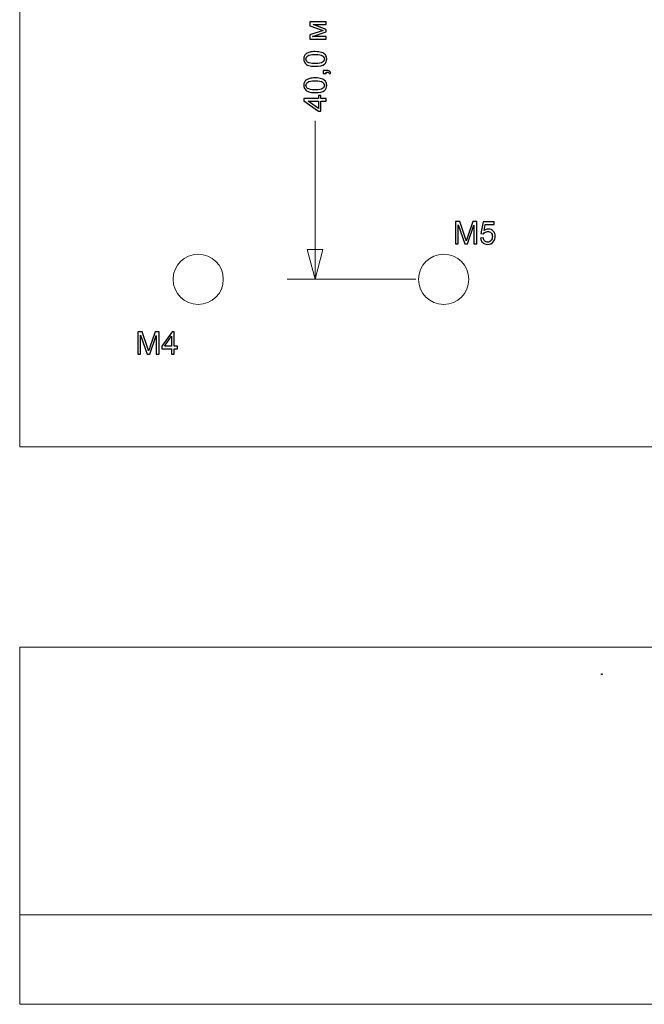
# Model space of a CAD drawing. Header units: centimetres. Extents: x -11.5 to 13.4, y -10.5 to 6.9.
# Tile 1 of 21: x -11.5 to -5.9, y -10.5 to -1.7. Entities that reach past the tile are written whole.
import ezdxf

# ---------------------------------------------------------------- set-up
doc = ezdxf.new("R2010")
doc.units = ezdxf.units.CM
doc.header["$MEASUREMENT"] = 0
doc.header["$XCLIPFRAME"] = 0
doc.layers.add('layer 1', color=7, linetype='Continuous')
picture_1 = doc.add_image_def('image1.jpg', size_in_pixel=(1135, 1135))

msp = doc.modelspace()

# ---------------------------------------------------------------- linework, layer by layer
at = {"layer": 'layer 1', "color": 7, "lineweight": 20}
for points, knots in [([(-11.49975, 5.50014), (-11.49975, 5.50014), (11.49998, 5.50014), (11.49998, 5.50014), (11.49998, 5.50014), (11.49998, 5.50014), (11.49998, -5.49959), (11.49998, -5.49959), (11.49998, -5.49959), (11.49998, -5.49974), (11.49986, -5.49986), (11.4997, -5.49986), (11.4997, -5.49986), (11.4997, -5.49986), (-11.49975, -5.49986), (-11.49975, -5.49986), (-11.49975, -5.49986), (-11.49991, -5.49986), (-11.50002, -5.49974), (-11.50002, -5.49959), (-11.50002, -5.49959), (-11.50002, -5.49959), (-11.50002, 5.49987), (-11.50002, 5.49987), (-11.50002, 5.49987), (-11.50002, 5.50002), (-11.49991, 5.50014), (-11.49975, 5.50014)], [0, 0, 0, 0, 0.125, 0.125, 0.125, 0.125, 0.25, 0.25, 0.25, 0.25, 0.375, 0.375, 0.375, 0.375, 0.5, 0.5, 0.5, 0.5, 0.625, 0.625, 0.625, 0.625, 0.75, 0.75, 0.75, 0.75, 1, 1, 1, 1]), ([(-9.67502, -3.99986), (-9.67502, -4.12412), (-9.77576, -4.22486), (-9.90002, -4.22486), (-9.90002, -4.22486), (-10.02428, -4.22486), (-10.12502, -4.12412), (-10.12502, -3.99986), (-10.12502, -3.99986), (-10.12502, -3.8756), (-10.02428, -3.77486), (-9.90002, -3.77486), (-9.90002, -3.77486), (-9.77576, -3.77486), (-9.67502, -3.8756), (-9.67502, -3.99986)], [0, 0, 0, 0, 0.2, 0.2, 0.2, 0.2, 0.4, 0.4, 0.4, 0.4, 0.6, 0.6, 0.6, 0.6, 1, 1, 1, 1]), ([(-7.47502, -3.99986), (-7.47502, -4.12412), (-7.57576, -4.22486), (-7.70002, -4.22486), (-7.70002, -4.22486), (-7.82428, -4.22486), (-7.92502, -4.12412), (-7.92502, -3.99986), (-7.92502, -3.99986), (-7.92502, -3.8756), (-7.82428, -3.77486), (-7.70002, -3.77486), (-7.70002, -3.77486), (-7.57576, -3.77486), (-7.47502, -3.8756), (-7.47502, -3.99986)], [0, 0, 0, 0, 0.2, 0.2, 0.2, 0.2, 0.4, 0.4, 0.4, 0.4, 0.6, 0.6, 0.6, 0.6, 1, 1, 1, 1]), ([(-11.49996, -7.29368), (-11.49996, -7.29368), (11.49998, -7.29368), (11.49998, -7.29368), (11.49998, -7.29368), (11.49998, -7.29368), (11.49998, -10.49361), (11.49998, -10.49361), (11.49998, -10.49361), (11.49998, -10.49365), (11.49995, -10.49368), (11.49991, -10.49368), (11.49991, -10.49368), (11.49991, -10.49368), (-11.49996, -10.49368), (-11.49996, -10.49368), (-11.49996, -10.49368), (-11.5, -10.49368), (-11.50002, -10.49365), (-11.50002, -10.49361), (-11.50002, -10.49361), (-11.50002, -10.49361), (-11.50002, -7.29375), (-11.50002, -7.29375), (-11.50002, -7.29375), (-11.50002, -7.29371), (-11.5, -7.29368), (-11.49996, -7.29368)], [0, 0, 0, 0, 0.125, 0.125, 0.125, 0.125, 0.25, 0.25, 0.25, 0.25, 0.375, 0.375, 0.375, 0.375, 0.5, 0.5, 0.5, 0.5, 0.625, 0.625, 0.625, 0.625, 0.75, 0.75, 0.75, 0.75, 1, 1, 1, 1]), ([(-11.50001, -9.69368), (-11.50001, -9.69368), (11.49998, -9.69368), (11.49998, -9.69368), (11.49998, -9.69368), (11.49998, -9.69368), (11.49998, -10.49367), (11.49998, -10.49367), (11.49998, -10.49367), (11.49998, -10.49368), (11.49998, -10.49368), (11.49997, -10.49368), (11.49997, -10.49368), (11.49997, -10.49368), (-11.50001, -10.49368), (-11.50001, -10.49368), (-11.50001, -10.49368), (-11.50002, -10.49368), (-11.50002, -10.49368), (-11.50002, -10.49367), (-11.50002, -10.49367), (-11.50002, -10.49367), (-11.50002, -9.69369), (-11.50002, -9.69369), (-11.50002, -9.69369), (-11.50002, -9.69368), (-11.50002, -9.69368), (-11.50001, -9.69368)], [0, 0, 0, 0, 0.125, 0.125, 0.125, 0.125, 0.25, 0.25, 0.25, 0.25, 0.375, 0.375, 0.375, 0.375, 0.5, 0.5, 0.5, 0.5, 0.625, 0.625, 0.625, 0.625, 0.75, 0.75, 0.75, 0.75, 1, 1, 1, 1])]:
    msp.add_open_spline(points, degree=3, knots=knots, dxfattribs=at)
at = {"layer": 'layer 1', "color": 250}
for points, knots in [([(-8.89836, -1.8492), (-8.89836, -1.8492), (-8.89836, -1.811), (-8.89836, -1.811), (-8.89836, -1.811), (-8.89836, -1.811), (-8.78115, -1.77229), (-8.78115, -1.77229), (-8.78115, -1.77229), (-8.78115, -1.77229), (-8.89836, -1.72944), (-8.89836, -1.72944), (-8.89836, -1.72944), (-8.89836, -1.72944), (-8.89836, -1.69398), (-8.89836, -1.69398), (-8.89836, -1.69398), (-8.89836, -1.69398), (-8.75189, -1.69398), (-8.75189, -1.69398), (-8.75189, -1.69398), (-8.75189, -1.69398), (-8.75189, -1.71881), (-8.75189, -1.71881), (-8.75189, -1.71881), (-8.75189, -1.71881), (-8.86981, -1.71881), (-8.86981, -1.71881), (-8.86981, -1.71881), (-8.86981, -1.71881), (-8.75189, -1.76194), (-8.75189, -1.76194), (-8.75189, -1.76194), (-8.75189, -1.76194), (-8.75189, -1.78415), (-8.75189, -1.78415), (-8.75189, -1.78415), (-8.75189, -1.78415), (-8.87546, -1.82493), (-8.87546, -1.82493), (-8.87546, -1.82493), (-8.87546, -1.82493), (-8.75189, -1.82493), (-8.75189, -1.82493), (-8.75189, -1.82493), (-8.75189, -1.82493), (-8.75189, -1.8492), (-8.75189, -1.8492), (-8.75189, -1.8492), (-8.75189, -1.8492), (-8.89836, -1.8492), (-8.89836, -1.8492)], [0, 0, 0, 0, 0.0714286, 0.0714286, 0.0714286, 0.0714286, 0.1428571, 0.1428571, 0.1428571, 0.1428571, 0.2142857, 0.2142857, 0.2142857, 0.2142857, 0.2857143, 0.2857143, 0.2857143, 0.2857143, 0.3571429, 0.3571429, 0.3571429, 0.3571429, 0.4285714, 0.4285714, 0.4285714, 0.4285714, 0.5, 0.5, 0.5, 0.5, 0.5714286, 0.5714286, 0.5714286, 0.5714286, 0.6428571, 0.6428571, 0.6428571, 0.6428571, 0.7142857, 0.7142857, 0.7142857, 0.7142857, 0.7857143, 0.7857143, 0.7857143, 0.7857143, 0.8571429, 0.8571429, 0.8571429, 0.8571429, 1, 1, 1, 1]), ([(-8.85161, -2.09219), (-8.87546, -2.09219), (-8.89474, -2.08974), (-8.90932, -2.08485), (-8.90932, -2.08485), (-8.92395, -2.07991), (-8.93519, -2.07262), (-8.94305, -2.06293), (-8.94305, -2.06293), (-8.9509, -2.05329), (-8.95481, -2.0411), (-8.95481, -2.02643), (-8.95481, -2.02643), (-8.95481, -2.01561), (-8.95264, -2.00611), (-8.94827, -1.99788), (-8.94827, -1.99788), (-8.94389, -1.98969), (-8.93759, -1.98292), (-8.92936, -1.97765), (-8.92936, -1.97765), (-8.92117, -1.97238), (-8.91116, -1.96825), (-8.89935, -1.96523), (-8.89935, -1.96523), (-8.88754, -1.96218), (-8.8716, -1.96067), (-8.85161, -1.96067), (-8.85161, -1.96067), (-8.8279, -1.96067), (-8.80871, -1.96312), (-8.79413, -1.96796), (-8.79413, -1.96796), (-8.7795, -1.97281), (-8.76826, -1.9801), (-8.76036, -1.98979), (-8.76036, -1.98979), (-8.75245, -1.99943), (-8.7485, -2.01166), (-8.7485, -2.02643), (-8.7485, -2.02643), (-8.7485, -2.04586), (-8.75542, -2.06114), (-8.76929, -2.07224), (-8.76929, -2.07224), (-8.78623, -2.08555), (-8.81365, -2.09219), (-8.85161, -2.09219)], [0, 0, 0, 0, 0.0769231, 0.0769231, 0.0769231, 0.0769231, 0.1538462, 0.1538462, 0.1538462, 0.1538462, 0.2307692, 0.2307692, 0.2307692, 0.2307692, 0.3076923, 0.3076923, 0.3076923, 0.3076923, 0.3846154, 0.3846154, 0.3846154, 0.3846154, 0.4615385, 0.4615385, 0.4615385, 0.4615385, 0.5384615, 0.5384615, 0.5384615, 0.5384615, 0.6153846, 0.6153846, 0.6153846, 0.6153846, 0.6923077, 0.6923077, 0.6923077, 0.6923077, 0.7692308, 0.7692308, 0.7692308, 0.7692308, 0.8461538, 0.8461538, 0.8461538, 0.8461538, 1, 1, 1, 1]), ([(-8.85151, -2.06679), (-8.81826, -2.06679), (-8.79615, -2.06293), (-8.78524, -2.05517), (-8.78524, -2.05517), (-8.77428, -2.04741), (-8.76882, -2.03781), (-8.76882, -2.02643), (-8.76882, -2.02643), (-8.76882, -2.01505), (-8.77433, -2.00545), (-8.78529, -1.99769), (-8.78529, -1.99769), (-8.79629, -1.98993), (-8.81835, -1.98607), (-8.85151, -1.98607), (-8.85151, -1.98607), (-8.88477, -1.98607), (-8.90688, -1.98993), (-8.91779, -1.99769), (-8.91779, -1.99769), (-8.92875, -2.0054), (-8.9342, -2.01509), (-8.9342, -2.02671), (-8.9342, -2.02671), (-8.9342, -2.03809), (-8.92936, -2.04722), (-8.91972, -2.05404), (-8.91972, -2.05404), (-8.90744, -2.06255), (-8.88467, -2.06679), (-8.85151, -2.06679)], [0, 0, 0, 0, 0.1111111, 0.1111111, 0.1111111, 0.1111111, 0.2222222, 0.2222222, 0.2222222, 0.2222222, 0.3333333, 0.3333333, 0.3333333, 0.3333333, 0.4444444, 0.4444444, 0.4444444, 0.4444444, 0.5555556, 0.5555556, 0.5555556, 0.5555556, 0.6666667, 0.6666667, 0.6666667, 0.6666667, 0.7777778, 0.7777778, 0.7777778, 0.7777778, 1, 1, 1, 1]), ([(-8.85161, -2.32756), (-8.87546, -2.32756), (-8.89474, -2.32511), (-8.90932, -2.32022), (-8.90932, -2.32022), (-8.92395, -2.31528), (-8.93519, -2.30799), (-8.94305, -2.2983), (-8.94305, -2.2983), (-8.9509, -2.28866), (-8.95481, -2.27647), (-8.95481, -2.2618), (-8.95481, -2.2618), (-8.95481, -2.25098), (-8.95264, -2.24148), (-8.94827, -2.23325), (-8.94827, -2.23325), (-8.94389, -2.22506), (-8.93759, -2.21829), (-8.92936, -2.21302), (-8.92936, -2.21302), (-8.92117, -2.20775), (-8.91116, -2.20362), (-8.89935, -2.2006), (-8.89935, -2.2006), (-8.88754, -2.19755), (-8.8716, -2.19604), (-8.85161, -2.19604), (-8.85161, -2.19604), (-8.8279, -2.19604), (-8.80871, -2.19849), (-8.79413, -2.20333), (-8.79413, -2.20333), (-8.7795, -2.20818), (-8.76826, -2.21547), (-8.76036, -2.22516), (-8.76036, -2.22516), (-8.75245, -2.2348), (-8.7485, -2.24703), (-8.7485, -2.2618), (-8.7485, -2.2618), (-8.7485, -2.28123), (-8.75542, -2.29651), (-8.76929, -2.30761), (-8.76929, -2.30761), (-8.78623, -2.32092), (-8.81365, -2.32756), (-8.85161, -2.32756)], [0, 0, 0, 0, 0.0769231, 0.0769231, 0.0769231, 0.0769231, 0.1538462, 0.1538462, 0.1538462, 0.1538462, 0.2307692, 0.2307692, 0.2307692, 0.2307692, 0.3076923, 0.3076923, 0.3076923, 0.3076923, 0.3846154, 0.3846154, 0.3846154, 0.3846154, 0.4615385, 0.4615385, 0.4615385, 0.4615385, 0.5384615, 0.5384615, 0.5384615, 0.5384615, 0.6153846, 0.6153846, 0.6153846, 0.6153846, 0.6923077, 0.6923077, 0.6923077, 0.6923077, 0.7692308, 0.7692308, 0.7692308, 0.7692308, 0.8461538, 0.8461538, 0.8461538, 0.8461538, 1, 1, 1, 1]), ([(-8.75189, -2.15733), (-8.75189, -2.15733), (-8.78011, -2.15733), (-8.78011, -2.15733), (-8.78011, -2.15733), (-8.78011, -2.15733), (-8.78011, -2.12911), (-8.78011, -2.12911), (-8.78011, -2.12911), (-8.78011, -2.12911), (-8.75189, -2.12911), (-8.75189, -2.12911), (-8.75189, -2.12911), (-8.74149, -2.12911), (-8.73308, -2.13094), (-8.72668, -2.13466), (-8.72668, -2.13466), (-8.72028, -2.13833), (-8.7153, -2.14421), (-8.71181, -2.15225), (-8.71181, -2.15225), (-8.71181, -2.15225), (-8.72254, -2.15903), (-8.72254, -2.15903), (-8.72254, -2.15903), (-8.72484, -2.15376), (-8.72823, -2.1499), (-8.73265, -2.14745), (-8.73265, -2.14745), (-8.73712, -2.14496), (-8.74352, -2.14355), (-8.75189, -2.14327), (-8.75189, -2.14327), (-8.75189, -2.14327), (-8.75189, -2.15733), (-8.75189, -2.15733)], [0, 0, 0, 0, 0.1, 0.1, 0.1, 0.1, 0.2, 0.2, 0.2, 0.2, 0.3, 0.3, 0.3, 0.3, 0.4, 0.4, 0.4, 0.4, 0.5, 0.5, 0.5, 0.5, 0.6, 0.6, 0.6, 0.6, 0.7, 0.7, 0.7, 0.7, 0.8, 0.8, 0.8, 0.8, 1, 1, 1, 1]), ([(-8.85151, -2.30216), (-8.81826, -2.30216), (-8.79615, -2.2983), (-8.78524, -2.29054), (-8.78524, -2.29054), (-8.77428, -2.28278), (-8.76882, -2.27318), (-8.76882, -2.2618), (-8.76882, -2.2618), (-8.76882, -2.25042), (-8.77433, -2.24082), (-8.78529, -2.23306), (-8.78529, -2.23306), (-8.79629, -2.2253), (-8.81835, -2.22144), (-8.85151, -2.22144), (-8.85151, -2.22144), (-8.88477, -2.22144), (-8.90688, -2.2253), (-8.91779, -2.23306), (-8.91779, -2.23306), (-8.92875, -2.24077), (-8.9342, -2.25046), (-8.9342, -2.26208), (-8.9342, -2.26208), (-8.9342, -2.27346), (-8.92936, -2.28259), (-8.91972, -2.28941), (-8.91972, -2.28941), (-8.90744, -2.29792), (-8.88467, -2.30216), (-8.85151, -2.30216)], [0, 0, 0, 0, 0.1111111, 0.1111111, 0.1111111, 0.1111111, 0.2222222, 0.2222222, 0.2222222, 0.2222222, 0.3333333, 0.3333333, 0.3333333, 0.3333333, 0.4444444, 0.4444444, 0.4444444, 0.4444444, 0.5555556, 0.5555556, 0.5555556, 0.5555556, 0.6666667, 0.6666667, 0.6666667, 0.6666667, 0.7777778, 0.7777778, 0.7777778, 0.7777778, 1, 1, 1, 1]), ([(-8.75189, -2.40521), (-8.75189, -2.40521), (-8.80015, -2.40521), (-8.80015, -2.40521), (-8.80015, -2.40521), (-8.80015, -2.40521), (-8.80015, -2.49298), (-8.80015, -2.49298), (-8.80015, -2.49298), (-8.80015, -2.49298), (-8.82301, -2.49298), (-8.82301, -2.49298), (-8.82301, -2.49298), (-8.82301, -2.49298), (-8.95396, -2.4007), (-8.95396, -2.4007), (-8.95396, -2.4007), (-8.95396, -2.4007), (-8.95396, -2.38038), (-8.95396, -2.38038), (-8.95396, -2.38038), (-8.95396, -2.38038), (-8.82301, -2.38038), (-8.82301, -2.38038), (-8.82301, -2.38038), (-8.82301, -2.38038), (-8.82301, -2.353), (-8.82301, -2.353), (-8.82301, -2.353), (-8.82301, -2.353), (-8.80015, -2.353), (-8.80015, -2.353), (-8.80015, -2.353), (-8.80015, -2.353), (-8.80015, -2.38038), (-8.80015, -2.38038), (-8.80015, -2.38038), (-8.80015, -2.38038), (-8.75189, -2.38038), (-8.75189, -2.38038), (-8.75189, -2.38038), (-8.75189, -2.38038), (-8.75189, -2.40521), (-8.75189, -2.40521)], [0, 0, 0, 0, 0.0833333, 0.0833333, 0.0833333, 0.0833333, 0.1666667, 0.1666667, 0.1666667, 0.1666667, 0.25, 0.25, 0.25, 0.25, 0.3333333, 0.3333333, 0.3333333, 0.3333333, 0.4166667, 0.4166667, 0.4166667, 0.4166667, 0.5, 0.5, 0.5, 0.5, 0.5833333, 0.5833333, 0.5833333, 0.5833333, 0.6666667, 0.6666667, 0.6666667, 0.6666667, 0.75, 0.75, 0.75, 0.75, 0.8333333, 0.8333333, 0.8333333, 0.8333333, 1, 1, 1, 1]), ([(-8.82301, -2.40521), (-8.82301, -2.40521), (-8.91388, -2.40521), (-8.91388, -2.40521), (-8.91388, -2.40521), (-8.91388, -2.40521), (-8.82301, -2.46857), (-8.82301, -2.46857), (-8.82301, -2.46857), (-8.82301, -2.46857), (-8.82301, -2.40521), (-8.82301, -2.40521)], [0, 0, 0, 0, 0.25, 0.25, 0.25, 0.25, 0.5, 0.5, 0.5, 0.5, 1, 1, 1, 1]), ([(-7.59488, -3.68346), (-7.59488, -3.68346), (-7.59488, -3.48265), (-7.59488, -3.48265), (-7.59488, -3.48265), (-7.59488, -3.48265), (-7.55505, -3.48265), (-7.55505, -3.48265), (-7.55505, -3.48265), (-7.55505, -3.48265), (-7.50756, -3.6248), (-7.50756, -3.6248), (-7.50756, -3.6248), (-7.50317, -3.63803), (-7.49999, -3.64794), (-7.49798, -3.65453), (-7.49798, -3.65453), (-7.49569, -3.64723), (-7.49209, -3.63648), (-7.48723, -3.62232), (-7.48723, -3.62232), (-7.48723, -3.62232), (-7.43889, -3.48265), (-7.43889, -3.48265), (-7.43889, -3.48265), (-7.43889, -3.48265), (-7.40332, -3.48265), (-7.40332, -3.48265), (-7.40332, -3.48265), (-7.40332, -3.48265), (-7.40332, -3.68346), (-7.40332, -3.68346), (-7.40332, -3.68346), (-7.40332, -3.68346), (-7.42884, -3.68346), (-7.42884, -3.68346), (-7.42884, -3.68346), (-7.42884, -3.68346), (-7.42884, -3.51546), (-7.42884, -3.51546), (-7.42884, -3.51546), (-7.42884, -3.51546), (-7.48746, -3.68346), (-7.48746, -3.68346), (-7.48746, -3.68346), (-7.48746, -3.68346), (-7.51139, -3.68346), (-7.51139, -3.68346), (-7.51139, -3.68346), (-7.51139, -3.68346), (-7.56935, -3.51238), (-7.56935, -3.51238), (-7.56935, -3.51238), (-7.56935, -3.51238), (-7.56935, -3.68346), (-7.56935, -3.68346), (-7.56935, -3.68346), (-7.56935, -3.68346), (-7.59488, -3.68346), (-7.59488, -3.68346)], [0, 0, 0, 0, 0.0625, 0.0625, 0.0625, 0.0625, 0.125, 0.125, 0.125, 0.125, 0.1875, 0.1875, 0.1875, 0.1875, 0.25, 0.25, 0.25, 0.25, 0.3125, 0.3125, 0.3125, 0.3125, 0.375, 0.375, 0.375, 0.375, 0.4375, 0.4375, 0.4375, 0.4375, 0.5, 0.5, 0.5, 0.5, 0.5625, 0.5625, 0.5625, 0.5625, 0.625, 0.625, 0.625, 0.625, 0.6875, 0.6875, 0.6875, 0.6875, 0.75, 0.75, 0.75, 0.75, 0.8125, 0.8125, 0.8125, 0.8125, 0.875, 0.875, 0.875, 0.875, 1, 1, 1, 1]), ([(-7.37051, -3.63073), (-7.37051, -3.63073), (-7.34471, -3.62877), (-7.34471, -3.62877), (-7.34471, -3.62877), (-7.34279, -3.64134), (-7.33835, -3.65079), (-7.33143, -3.65714), (-7.33143, -3.65714), (-7.32452, -3.66345), (-7.31605, -3.66663), (-7.3061, -3.66663), (-7.3061, -3.66663), (-7.29409, -3.66663), (-7.28404, -3.66215), (-7.27586, -3.65322), (-7.27586, -3.65322), (-7.26772, -3.64424), (-7.26366, -3.63237), (-7.26366, -3.6176), (-7.26366, -3.6176), (-7.26366, -3.60353), (-7.26754, -3.59245), (-7.27534, -3.58432), (-7.27534, -3.58432), (-7.28315, -3.57618), (-7.29348, -3.57212), (-7.30633, -3.57212), (-7.30633, -3.57212), (-7.31433, -3.57212), (-7.32148, -3.57394), (-7.32783, -3.57759), (-7.32783, -3.57759), (-7.33414, -3.58123), (-7.3391, -3.58595), (-7.34275, -3.59175), (-7.34275, -3.59175), (-7.34275, -3.59175), (-7.36602, -3.58838), (-7.36602, -3.58838), (-7.36602, -3.58838), (-7.36602, -3.58838), (-7.34667, -3.48517), (-7.34667, -3.48517), (-7.34667, -3.48517), (-7.34667, -3.48517), (-7.24711, -3.48517), (-7.24711, -3.48517), (-7.24711, -3.48517), (-7.24711, -3.48517), (-7.24711, -3.50873), (-7.24711, -3.50873), (-7.24711, -3.50873), (-7.24711, -3.50873), (-7.32699, -3.50873), (-7.32699, -3.50873), (-7.32699, -3.50873), (-7.32699, -3.50873), (-7.3377, -3.56291), (-7.3377, -3.56291), (-7.3377, -3.56291), (-7.32568, -3.55445), (-7.31306, -3.55024), (-7.29988, -3.55024), (-7.29988, -3.55024), (-7.2824, -3.55024), (-7.26763, -3.55632), (-7.25562, -3.56847), (-7.25562, -3.56847), (-7.2436, -3.58062), (-7.23757, -3.59624), (-7.23757, -3.61531), (-7.23757, -3.61531), (-7.23757, -3.63349), (-7.24285, -3.6492), (-7.25342, -3.66243), (-7.25342, -3.66243), (-7.26627, -3.67869), (-7.28385, -3.68683), (-7.3061, -3.68683), (-7.3061, -3.68683), (-7.32433, -3.68683), (-7.33919, -3.68168), (-7.35074, -3.67145), (-7.35074, -3.67145), (-7.36228, -3.66121), (-7.36887, -3.64765), (-7.37051, -3.63073)], [0, 0, 0, 0, 0.0434783, 0.0434783, 0.0434783, 0.0434783, 0.0869565, 0.0869565, 0.0869565, 0.0869565, 0.1304348, 0.1304348, 0.1304348, 0.1304348, 0.173913, 0.173913, 0.173913, 0.173913, 0.2173913, 0.2173913, 0.2173913, 0.2173913, 0.2608696, 0.2608696, 0.2608696, 0.2608696, 0.3043478, 0.3043478, 0.3043478, 0.3043478, 0.3478261, 0.3478261, 0.3478261, 0.3478261, 0.3913043, 0.3913043, 0.3913043, 0.3913043, 0.4347826, 0.4347826, 0.4347826, 0.4347826, 0.4782609, 0.4782609, 0.4782609, 0.4782609, 0.5217391, 0.5217391, 0.5217391, 0.5217391, 0.5652174, 0.5652174, 0.5652174, 0.5652174, 0.6086957, 0.6086957, 0.6086957, 0.6086957, 0.6521739, 0.6521739, 0.6521739, 0.6521739, 0.6956522, 0.6956522, 0.6956522, 0.6956522, 0.7391304, 0.7391304, 0.7391304, 0.7391304, 0.7826087, 0.7826087, 0.7826087, 0.7826087, 0.826087, 0.826087, 0.826087, 0.826087, 0.8695652, 0.8695652, 0.8695652, 0.8695652, 0.9130435, 0.9130435, 0.9130435, 0.9130435, 1, 1, 1, 1]), ([(-10.44202, -4.67007), (-10.44202, -4.67007), (-10.44202, -4.46926), (-10.44202, -4.46926), (-10.44202, -4.46926), (-10.44202, -4.46926), (-10.40219, -4.46926), (-10.40219, -4.46926), (-10.40219, -4.46926), (-10.40219, -4.46926), (-10.3547, -4.61141), (-10.3547, -4.61141), (-10.3547, -4.61141), (-10.35031, -4.62464), (-10.34713, -4.63455), (-10.34512, -4.64114), (-10.34512, -4.64114), (-10.34283, -4.63384), (-10.33923, -4.62309), (-10.33437, -4.60893), (-10.33437, -4.60893), (-10.33437, -4.60893), (-10.28603, -4.46926), (-10.28603, -4.46926), (-10.28603, -4.46926), (-10.28603, -4.46926), (-10.25046, -4.46926), (-10.25046, -4.46926), (-10.25046, -4.46926), (-10.25046, -4.46926), (-10.25046, -4.67007), (-10.25046, -4.67007), (-10.25046, -4.67007), (-10.25046, -4.67007), (-10.27598, -4.67007), (-10.27598, -4.67007), (-10.27598, -4.67007), (-10.27598, -4.67007), (-10.27598, -4.50207), (-10.27598, -4.50207), (-10.27598, -4.50207), (-10.27598, -4.50207), (-10.3346, -4.67007), (-10.3346, -4.67007), (-10.3346, -4.67007), (-10.3346, -4.67007), (-10.35853, -4.67007), (-10.35853, -4.67007), (-10.35853, -4.67007), (-10.35853, -4.67007), (-10.41649, -4.49899), (-10.41649, -4.49899), (-10.41649, -4.49899), (-10.41649, -4.49899), (-10.41649, -4.67007), (-10.41649, -4.67007), (-10.41649, -4.67007), (-10.41649, -4.67007), (-10.44202, -4.67007), (-10.44202, -4.67007)], [0, 0, 0, 0, 0.0625, 0.0625, 0.0625, 0.0625, 0.125, 0.125, 0.125, 0.125, 0.1875, 0.1875, 0.1875, 0.1875, 0.25, 0.25, 0.25, 0.25, 0.3125, 0.3125, 0.3125, 0.3125, 0.375, 0.375, 0.375, 0.375, 0.4375, 0.4375, 0.4375, 0.4375, 0.5, 0.5, 0.5, 0.5, 0.5625, 0.5625, 0.5625, 0.5625, 0.625, 0.625, 0.625, 0.625, 0.6875, 0.6875, 0.6875, 0.6875, 0.75, 0.75, 0.75, 0.75, 0.8125, 0.8125, 0.8125, 0.8125, 0.875, 0.875, 0.875, 0.875, 1, 1, 1, 1]), ([(-10.13884, -4.67007), (-10.13884, -4.67007), (-10.13884, -4.62211), (-10.13884, -4.62211), (-10.13884, -4.62211), (-10.13884, -4.62211), (-10.22606, -4.62211), (-10.22606, -4.62211), (-10.22606, -4.62211), (-10.22606, -4.62211), (-10.22606, -4.59939), (-10.22606, -4.59939), (-10.22606, -4.59939), (-10.22606, -4.59939), (-10.13435, -4.46926), (-10.13435, -4.46926), (-10.13435, -4.46926), (-10.13435, -4.46926), (-10.11416, -4.46926), (-10.11416, -4.46926), (-10.11416, -4.46926), (-10.11416, -4.46926), (-10.11416, -4.59939), (-10.11416, -4.59939), (-10.11416, -4.59939), (-10.11416, -4.59939), (-10.08696, -4.59939), (-10.08696, -4.59939), (-10.08696, -4.59939), (-10.08696, -4.59939), (-10.08696, -4.62211), (-10.08696, -4.62211), (-10.08696, -4.62211), (-10.08696, -4.62211), (-10.11416, -4.62211), (-10.11416, -4.62211), (-10.11416, -4.62211), (-10.11416, -4.62211), (-10.11416, -4.67007), (-10.11416, -4.67007), (-10.11416, -4.67007), (-10.11416, -4.67007), (-10.13884, -4.67007), (-10.13884, -4.67007)], [0, 0, 0, 0, 0.0833333, 0.0833333, 0.0833333, 0.0833333, 0.1666667, 0.1666667, 0.1666667, 0.1666667, 0.25, 0.25, 0.25, 0.25, 0.3333333, 0.3333333, 0.3333333, 0.3333333, 0.4166667, 0.4166667, 0.4166667, 0.4166667, 0.5, 0.5, 0.5, 0.5, 0.5833333, 0.5833333, 0.5833333, 0.5833333, 0.6666667, 0.6666667, 0.6666667, 0.6666667, 0.75, 0.75, 0.75, 0.75, 0.8333333, 0.8333333, 0.8333333, 0.8333333, 1, 1, 1, 1]), ([(-10.13884, -4.59939), (-10.13884, -4.59939), (-10.13884, -4.50909), (-10.13884, -4.50909), (-10.13884, -4.50909), (-10.13884, -4.50909), (-10.2018, -4.59939), (-10.2018, -4.59939), (-10.2018, -4.59939), (-10.2018, -4.59939), (-10.13884, -4.59939), (-10.13884, -4.59939)], [0, 0, 0, 0, 0.25, 0.25, 0.25, 0.25, 0.5, 0.5, 0.5, 0.5, 1, 1, 1, 1])]:
    msp.add_open_spline(points, degree=3, knots=knots, dxfattribs=at)
at = {"layer": 'layer 1', "color": 155, "lineweight": 20}
for points in [[(-8.85335, -3.99986), (-8.85335, -3.99986), (-8.85335, -2.57906), (-8.85335, -2.57906)], [(-7.95002, -3.99986), (-7.95002, -3.99986), (-9.10335, -3.99986), (-9.10335, -3.99986)]]:
    msp.add_open_spline(points, degree=3, dxfattribs=at)
msp.add_open_spline([(-8.7819, -3.7332), (-8.7819, -3.7332), (-8.85335, -3.99986), (-8.85335, -3.99986), (-8.85335, -3.99986), (-8.85335, -3.99986), (-8.92479, -3.7332), (-8.92479, -3.7332), (-8.92479, -3.7332), (-8.92479, -3.7332), (-8.7819, -3.7332), (-8.7819, -3.7332)], degree=3, knots=[0, 0, 0, 0, 0.25, 0.25, 0.25, 0.25, 0.5, 0.5, 0.5, 0.5, 1, 1, 1, 1], dxfattribs=at)
at = {"layer": 'layer 1', "color": 250, "lineweight": 20}
msp.add_open_spline([(-11.25003, -5.49959), (-11.25003, -5.49959), (12.72483, -5.50018), (12.72483, -5.50018)], degree=3, dxfattribs=at)

# ---------------------------------------------------------------- pictures from other files: only their frames are drawn
at = {"layer": 'layer 1', "color": 250}
image = msp.add_image(picture_1, insert=(-6.28456, -7.94803), size_in_units=(0.41108, 0.41108), dxfattribs=at)
image.set_boundary_path([(-6.285, -7.95), (9.485, 7.82)])
image.dxf.flags = 3

doc.saveas('drawing.dxf')
